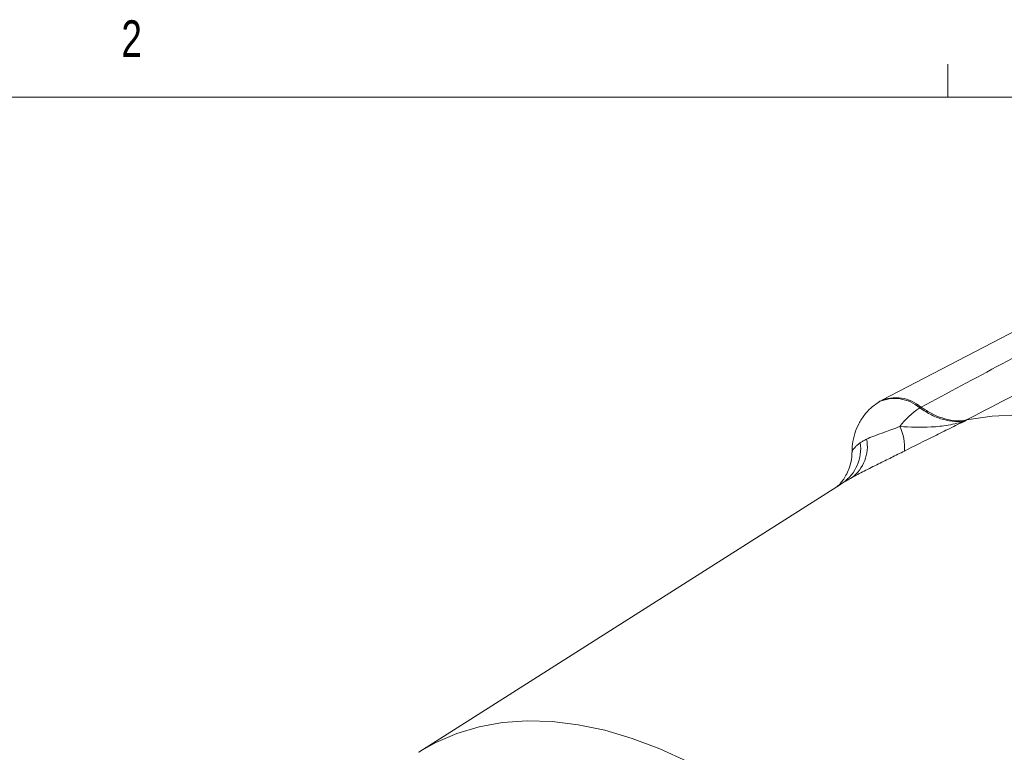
# Model space of a CAD drawing. Header units: inches. Extents: x 0.3 to 33.9, y 0.2 to 21.6.
# Tile 19 of 25: x 27 to 29.5, y 19.7 to 21.6. Entities that reach past the tile are written whole.
import ezdxf

# ---------------------------------------------------------------- set-up
doc = ezdxf.new("R2010")
doc.units = ezdxf.units.IN
doc.header["$MEASUREMENT"] = 0
doc.styles.add('SLDTEXTSTYLE0', font='TXT', dxfattribs={"width": 0.75})

msp = doc.modelspace()

# ---------------------------------------------------------------- linework, layer by layer
at = {"color": 7, "linetype": 'Continuous', "lineweight": 0}
for p, q in [((29.3979, 21.4106), (29.3979, 21.4954)), ((0.5229, 21.4106), (33.5229, 21.4106))]:
    msp.add_line(p, q, dxfattribs=at)
at = {"color": 7, "linetype": 'Continuous', "lineweight": 15}
for p, q in [((30.0273, 21.0534), (29.2292, 20.6371)), ((29.2247, 20.6346), (29.2217, 20.6327)), ((29.3263, 20.6173), (29.3294, 20.6193)), ((29.4458, 20.5866), (29.4428, 20.5847)), ((29.1236, 20.4222), (28.048, 19.7384))]:
    msp.add_line(p, q, dxfattribs=at)
at = {"color": 7, "linetype": 'Continuous', "lineweight": 15, "flags": 128}
msp.add_lwpolyline([(30.6735, 19.8779), (30.6086, 19.9626), (30.5411, 20.0436), (30.4711, 20.1203), (30.3991, 20.1924), (30.3255, 20.2596), (30.2505, 20.3215), (30.1745, 20.3777), (30.098, 20.4281), (30.0213, 20.4724), (29.9448, 20.5104), (29.8688, 20.5418), (29.7939, 20.5665), (29.7202, 20.5844), (29.6482, 20.5954), (29.5782, 20.5994), (29.5107, 20.5965), (29.4458, 20.5866)], dxfattribs=at)
at = {"color": 8, "linetype": 'Continuous', "lineweight": 15, "flags": 128}
msp.add_lwpolyline([(28.0476, 19.7382), (28.0917, 19.7631), (28.1455, 19.7863), (28.2023, 19.8032), (28.262, 19.814), (28.3242, 19.8185), (28.3886, 19.8166), (28.455, 19.8085), (28.523, 19.7942), (28.5924, 19.7737), (28.6627, 19.7471), (28.7337, 19.7145)], dxfattribs=at)
at = {"color": 8, "linetype": 'Continuous', "lineweight": 15}
msp.add_arc((29.2623, 20.545), 0.0965, 48.5075, 114.9626, dxfattribs=at)
at = {"color": 7, "linetype": 'Continuous', "lineweight": 15}
for centre, radius, start, end in [((29.2653, 20.5468), 0.0967, 48.5289, 114.823), ((29.4326, 20.4516), 0.1969, 122.6679, 143.0844), ((29.1766, 20.5187), 0.111, 354.0894, 27.4022), ((29.0697, 20.5133), 0.1059, 304.4677, 8.1787), ((29.0934, 20.5188), 0.0991, 306.471, 11.0068)]:
    msp.add_arc(centre, radius, start, end, dxfattribs=at)
for points, knots in [([(29.3294, 20.6193), (29.4672, 20.6929), (29.7274, 20.8321), (29.9873, 20.9714), (30.1096, 21.0369)], [0, 0, 0, 0, 0.5296757, 1, 1, 1, 1]), ([(30.2334, 21.0001), (30.0883, 20.924), (29.8258, 20.7861), (29.5633, 20.6483), (29.4458, 20.5866)], [0, 0, 0, 0, 0.55255, 1, 1, 1, 1]), ([(29.2218, 20.6318), (29.2164, 20.6284), (29.2028, 20.6198), (29.1855, 20.601), (29.1701, 20.5775), (29.1597, 20.5519), (29.1539, 20.527), (29.1535, 20.5106), (29.1534, 20.5034)], [0, 0, 0, 0, 0.125672, 0.314362, 0.497158, 0.677251, 0.85807, 1, 1, 1, 1]), ([(29.3263, 20.6173), (29.3363, 20.611), (29.3567, 20.598), (29.3868, 20.5867), (29.4163, 20.5812), (29.4338, 20.5835), (29.4428, 20.5847)], [0, 0, 0, 0, 0.246206, 0.499999, 0.746205, 1, 1, 1, 1]), ([(29.4458, 20.5866), (29.4433, 20.5861), (29.4327, 20.5842), (29.4121, 20.5842), (29.3845, 20.5905), (29.3565, 20.602), (29.3385, 20.6135), (29.3294, 20.6193)], [0, 0, 0, 0, 0.073245, 0.312639, 0.558976, 0.776893, 1, 1, 1, 1]), ([(29.2751, 20.5699), (29.3021, 20.5687), (29.3444, 20.5668), (29.3999, 20.5727), (29.4285, 20.5798), (29.4427, 20.5846), (29.4428, 20.5847)], [0, 0, 0, 0, 0.458943, 0.721865, 0.99767, 1, 1, 1, 1]), ([(29.4428, 20.5847), (29.4426, 20.5846), (29.4294, 20.5781), (29.403, 20.5652), (29.3511, 20.5394), (29.3125, 20.5201), (29.287, 20.5073)], [0, 0, 0, 0, 0.002547, 0.254971, 0.506602, 1, 1, 1, 1]), ([(29.1907, 20.5377), (29.192, 20.5383), (29.199, 20.5417), (29.2134, 20.5473), (29.2339, 20.5545), (29.2548, 20.5619), (29.2683, 20.5672), (29.2751, 20.5699)], [0, 0, 0, 0, 0.06151, 0.327969, 0.600279, 0.797253, 1, 1, 1, 1]), ([(29.1745, 20.5283), (29.1757, 20.5292), (29.1781, 20.5308), (29.1821, 20.5332), (29.1862, 20.5355), (29.1892, 20.5369), (29.1907, 20.5377)], [0, 0, 0, 0, 0.249854, 0.5, 0.749854, 1, 1, 1, 1]), ([(29.153, 20.5034), (29.153, 20.5032), (29.1537, 20.4956), (29.1512, 20.4812), (29.1461, 20.4617), (29.1385, 20.4455), (29.1304, 20.433), (29.1231, 20.4241), (29.1178, 20.4188), (29.1151, 20.4165), (29.1152, 20.4166), (29.1152, 20.4166)], [0, 0, 0, 0, 0.005226, 0.170908, 0.324098, 0.463729, 0.587653, 0.69812, 0.805477, 0.91887, 1, 1, 1, 1]), ([(29.287, 20.5073), (29.2758, 20.5017), (29.253, 20.4903), (29.218, 20.4731), (29.1828, 20.4555), (29.1626, 20.4446), (29.1523, 20.4391)], [0, 0, 0, 0, 0.21336, 0.43352, 0.711269, 1, 1, 1, 1])]:
    msp.add_open_spline(points, degree=3, knots=knots, dxfattribs=at)
at = {"color": 8, "linetype": 'Continuous', "lineweight": 15}
for points, knots in [([(29.1531, 20.5035), (29.1534, 20.5049), (29.1538, 20.5074), (29.1572, 20.5125), (29.1615, 20.5176), (29.1672, 20.523), (29.1721, 20.5266), (29.1745, 20.5283)], [0, 0, 0, 0, 0.238834, 0.425443, 0.613753, 0.806299, 1, 1, 1, 1]), ([(29.1296, 20.426), (29.1281, 20.4251), (29.1258, 20.4237), (29.1242, 20.4226), (29.1236, 20.4222)], [0, 0, 0, 0, 0.649253, 1, 1, 1, 1])]:
    msp.add_open_spline(points, degree=3, knots=knots, dxfattribs=at)
at = {"color": 7, "linetype": 'Continuous', "lineweight": 15}
msp.add_open_spline([(29.1523, 20.4391), (29.1482, 20.4368), (29.14, 20.4322), (29.1331, 20.4281), (29.1296, 20.426)], degree=3, dxfattribs=at)

# ---------------------------------------------------------------- texts
at = {"color": 7, "linetype": 'Continuous', "lineweight": 0, "insert": (27.2892, 21.6071), "char_height": 0.0938, "attachment_point": 1, "style": 'SLDTEXTSTYLE0'}
msp.add_mtext('2', dxfattribs=at)

doc.saveas('drawing.dxf')
